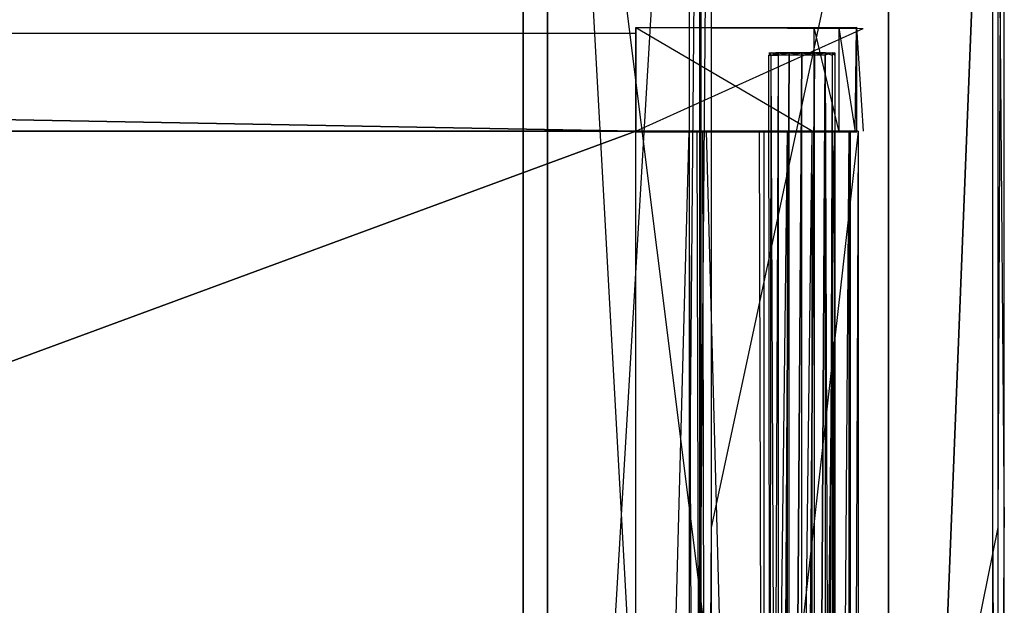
# Model space of a CAD drawing. Extents: x -1 to 0, y -0.5 to 0.
# Tile 18 of 19: x -0.16 to 0, y -0.23 to -0.14. Entities that reach past the tile are written whole.
import ezdxf

# ---------------------------------------------------------------- set-up
doc = ezdxf.new("R2010")
doc.units = 0
for name, color, linetype in [('L10_KORPUS_LEGATO_BO_X_9620__Y_', 7, 'CONTINUOUS'), ('L12_KORPUS_LEGATO_3_N_B10700___', 7, 'CONTINUOUS'), ('L14_KORPUS_LEGATO_1_N_B10700___', 7, 'CONTINUOUS'), ('L16_KORPUS_LEGATO_SE_X_190__Y_4', 7, 'CONTINUOUS'), ('L17_PLATTE_LEGATO_N_B10700__0__', 7, 'CONTINUOUS'), ('L2_DRAWERBOX_LEGATO_REL_6_X_365', 7, 'CONTINUOUS'), ('L4_DRAWERBOX_LEGATO_REL_4_X_139', 7, 'CONTINUOUS'), ('L5_DRAWERBOX_LEGATO_REL_3_X_879', 7, 'CONTINUOUS'), ('L6_DRAWERBOX_LEGATO_REL_2_X_879', 7, 'CONTINUOUS'), ('L7_DRAWERBOX_LEGATO_REL_1_X_373', 7, 'CONTINUOUS')]:
    doc.layers.add(name, color=color, linetype=linetype)

msp = doc.modelspace()

# ---------------------------------------------------------------- linework, layer by layer
at = {"layer": 'L10_KORPUS_LEGATO_BO_X_9620__Y_', "color": 8}
for points, invisible_edges in [([(-0.019, -0.4785, 0.02), (-0.981, -0.069, 0.02), (-0.981, -0.4785, 0.02), (-0.019, -0.4785, 0.02)], 13), ([(-0.981, -0.069, 0.02), (-0.019, -0.4785, 0.02), (-0.019, -0.069, 0.02), (-0.981, -0.069, 0.02)], 14), ([(-0.019, -0.069, 0.001), (-0.981, -0.4785, 0.001), (-0.981, -0.069, 0.001), (-0.019, -0.069, 0.001)], 13), ([(-0.981, -0.4785, 0.001), (-0.019, -0.069, 0.001), (-0.019, -0.4785, 0.001), (-0.981, -0.4785, 0.001)], 14), ([(-0.019, -0.069, 0.001), (-0.019, -0.4785, 0.02), (-0.019, -0.4785, 0.001), (-0.019, -0.069, 0.001)], 13), ([(-0.019, -0.4785, 0.02), (-0.019, -0.069, 0.001), (-0.019, -0.069, 0.02), (-0.019, -0.4785, 0.02)], 14)]:
    msp.add_3dface(points, dxfattribs=dict(at, invisible_edges=invisible_edges))
at = {"layer": 'L12_KORPUS_LEGATO_3_N_B10700___', "color": 8}
for points, invisible_edges in [([(-0.019, 0, 0.313), (-0.079, -0.4185, 0.313), (-0.079, 0, 0.313), (-0.019, 0, 0.313)], 13), ([(-0.019, -0.4785, 0.313), (-0.079, -0.4185, 0.313), (-0.019, 0, 0.313), (-0.019, -0.4785, 0.313)], 15), ([(-0.019, -0.4785, 0.332), (-0.079, 0, 0.332), (-0.079, -0.4185, 0.332), (-0.019, -0.4785, 0.332)], 13), ([(-0.079, 0, 0.332), (-0.019, -0.4785, 0.332), (-0.019, 0, 0.332), (-0.079, 0, 0.332)], 14), ([(-0.079, -0.4185, 0.332), (-0.079, 0, 0.313), (-0.079, -0.4185, 0.313), (-0.079, -0.4185, 0.332)], 13), ([(-0.079, 0, 0.313), (-0.079, -0.4185, 0.332), (-0.079, 0, 0.332), (-0.079, 0, 0.313)], 14), ([(-0.019, 0, 0.313), (-0.019, -0.4785, 0.332), (-0.019, -0.4785, 0.313), (-0.019, 0, 0.313)], 13), ([(-0.019, -0.4785, 0.332), (-0.019, 0, 0.313), (-0.019, 0, 0.332), (-0.019, -0.4785, 0.332)], 14)]:
    msp.add_3dface(points, dxfattribs=dict(at, invisible_edges=invisible_edges))
at = {"layer": 'L14_KORPUS_LEGATO_1_N_B10700___', "color": 8}
for points, invisible_edges in [([(-0.05, -0.001, 0.332), (-0.075, -0.425, 0.332), (-0.075, -0.001, 0.332), (-0.05, -0.001, 0.332)], 13), ([(-0.075, -0.425, 0.332), (-0.05, -0.001, 0.332), (-0.05, -0.45, 0.332), (-0.075, -0.425, 0.332)], 14), ([(-0.05, -0.45, 0.342), (-0.075, -0.001, 0.342), (-0.075, -0.425, 0.342), (-0.05, -0.45, 0.342)], 13), ([(-0.075, -0.001, 0.342), (-0.05, -0.45, 0.342), (-0.05, -0.001, 0.342), (-0.075, -0.001, 0.342)], 14), ([(-0.075, -0.425, 0.342), (-0.075, -0.001, 0.332), (-0.075, -0.425, 0.332), (-0.075, -0.425, 0.342)], 13), ([(-0.075, -0.001, 0.332), (-0.075, -0.425, 0.342), (-0.075, -0.001, 0.342), (-0.075, -0.001, 0.332)], 14), ([(-0.05, -0.001, 0.332), (-0.05, -0.45, 0.342), (-0.05, -0.45, 0.332), (-0.05, -0.001, 0.332)], 13), ([(-0.05, -0.45, 0.342), (-0.05, -0.001, 0.332), (-0.05, -0.001, 0.342), (-0.05, -0.45, 0.342)], 14)]:
    msp.add_3dface(points, dxfattribs=dict(at, invisible_edges=invisible_edges))
at = {"layer": 'L16_KORPUS_LEGATO_SE_X_190__Y_4', "color": 8}
for points, invisible_edges in [([(-0.019, -0.479, 0.34), (0, 0, 0.34), (-0.019, 0, 0.34), (-0.019, -0.479, 0.34)], 13), ([(0, 0, 0.34), (-0.019, -0.479, 0.34), (0, -0.479, 0.34), (0, 0, 0.34)], 14), ([(0, 0), (-0.019, -0.479), (-0.019, 0), (0, 0)], 13), ([(-0.019, -0.479), (0, 0), (0, -0.479), (-0.019, -0.479)], 14), ([(-0.019, -0.479, 0.34), (-0.019, 0), (-0.019, -0.479), (-0.019, -0.479, 0.34)], 13), ([(-0.019, 0), (-0.019, -0.479, 0.34), (-0.019, 0, 0.34), (-0.019, 0)], 14), ([(0, 0), (0, -0.479, 0.34), (0, -0.479), (0, 0)], 13), ([(0, -0.479, 0.34), (0, 0), (0, 0, 0.34), (0, -0.479, 0.34)], 14)]:
    msp.add_3dface(points, dxfattribs=dict(at, invisible_edges=invisible_edges))
at = {"layer": 'L17_PLATTE_LEGATO_N_B10700__0__', "color": 8}
for points, invisible_edges in [([(-0.998322, -0.220523, 0.38), (-0.00192, -0.001197, 0.38), (-0.998322, -0.001197, 0.38), (-0.998322, -0.220523, 0.38)], 13), ([(-0.00192, -0.001197, 0.38), (-0.998322, -0.220523, 0.38), (-0.335557, -0.135245, 0.38), (-0.00192, -0.001197, 0.38)], 10), ([(-0.051665, -0.001197, 0.342), (-0.948577, -0.220523, 0.342), (-0.948577, -0.001197, 0.342), (-0.051665, -0.001197, 0.342)], 13), ([(-0.948577, -0.220523, 0.342), (-0.051665, -0.001197, 0.342), (-0.335247, -0.135991, 0.342), (-0.948577, -0.220523, 0.342)], 10), ([(-0.265219, -0.135991, 0.342), (-0.051665, -0.001197, 0.342), (-0.249401, -0.144447, 0.342), (-0.265219, -0.135991, 0.342)], 15), ([(-0.00192, -0.001197, 0.38), (-0.26491, -0.135245, 0.38), (-0.248952, -0.143774, 0.38), (-0.00192, -0.001197, 0.38)], 15), ([(-0.249401, -0.144447, 0.342), (-0.051665, -0.001197, 0.342), (-0.235536, -0.155825, 0.342), (-0.249401, -0.144447, 0.342)], 15), ([(-0.00192, -0.001197, 0.38), (-0.248952, -0.143774, 0.38), (-0.234964, -0.155254, 0.38), (-0.00192, -0.001197, 0.38)], 15), ([(-0.235536, -0.155825, 0.342), (-0.051665, -0.001197, 0.342), (-0.224157, -0.16969, 0.342), (-0.235536, -0.155825, 0.342)], 15), ([(-0.00192, -0.001197, 0.38), (-0.234964, -0.155254, 0.38), (-0.223485, -0.169241, 0.38), (-0.00192, -0.001197, 0.38)], 15), ([(-0.224157, -0.16969, 0.342), (-0.051665, -0.001197, 0.342), (-0.215702, -0.185509, 0.342), (-0.224157, -0.16969, 0.342)], 15), ([(-0.00192, -0.001197, 0.38), (-0.223485, -0.169241, 0.38), (-0.214955, -0.185199, 0.38), (-0.00192, -0.001197, 0.38)], 15), ([(-0.215702, -0.185509, 0.342), (-0.051665, -0.001197, 0.342), (-0.210495, -0.202673, 0.342), (-0.215702, -0.185509, 0.342)], 15), ([(-0.00192, -0.001197, 0.38), (-0.214955, -0.185199, 0.38), (-0.209703, -0.202515, 0.38), (-0.00192, -0.001197, 0.38)], 15), ([(-0.210495, -0.202673, 0.342), (-0.051665, -0.001197, 0.342), (-0.208737, -0.220523, 0.342), (-0.210495, -0.202673, 0.342)], 15), ([(-0.00192, -0.001197, 0.38), (-0.209703, -0.202515, 0.38), (-0.207929, -0.220523, 0.38), (-0.00192, -0.001197, 0.38)], 15), ([(-0.208737, -0.220523, 0.342), (-0.051665, -0.001197, 0.342), (-0.051665, -0.220523, 0.342), (-0.208737, -0.220523, 0.342)], 15), ([(-0.00192, -0.001197, 0.38), (-0.207929, -0.220523, 0.38), (-0.00192, -0.220523, 0.38), (-0.00192, -0.001197, 0.38)], 15), ([(-0.049744, -0.001197, 0.342), (-0.051665, -0.220523, 0.342), (-0.051665, -0.001197, 0.342), (-0.049744, -0.001197, 0.342)], 13), ([(-0.051665, -0.220523, 0.342), (-0.049744, -0.001197, 0.342), (-0.049744, -0.220523, 0.342), (-0.051665, -0.220523, 0.342)], 14), ([(-0.048041, -0.001197, 0.343069), (-0.049744, -0.220523, 0.342), (-0.049744, -0.001197, 0.342), (-0.048041, -0.001197, 0.343069)], 13), ([(-0.049744, -0.220523, 0.342), (-0.048041, -0.001197, 0.343069), (-0.048041, -0.220523, 0.343069), (-0.049744, -0.220523, 0.342)], 14), ([(-0.001013, -0.001197, 0.372564), (-0.048041, -0.220523, 0.343069), (-0.048041, -0.001197, 0.343069), (-0.001013, -0.001197, 0.372564)], 13), ([(-0.048041, -0.220523, 0.343069), (-0.001013, -0.001197, 0.372564), (-0.001013, -0.220523, 0.372564), (-0.048041, -0.220523, 0.343069)], 14), ([(0, -0.220523, 0.38), (-0.00192, -0.001197, 0.38), (-0.00192, -0.220523, 0.38), (0, -0.220523, 0.38)], 13), ([(-0.00192, -0.001197, 0.38), (0, -0.220523, 0.38), (0, -0.001197, 0.38), (-0.00192, -0.001197, 0.38)], 14), ([(0, -0.001197, 0.3732), (-0.001013, -0.220523, 0.372564), (-0.001013, -0.001197, 0.372564), (0, -0.001197, 0.3732)], 13), ([(-0.001013, -0.220523, 0.372564), (0, -0.001197, 0.3732), (0, -0.220523, 0.3732), (-0.001013, -0.220523, 0.372564)], 14), ([(0, -0.001197, 0.378361), (0, -0.220523, 0.38), (0, -0.220523, 0.378361), (0, -0.001197, 0.378361)], 13), ([(0, -0.220523, 0.38), (0, -0.001197, 0.378361), (0, -0.001197, 0.38), (0, -0.220523, 0.38)], 14), ([(0, -0.001197, 0.374378), (0, -0.220523, 0.378361), (0, -0.220523, 0.374378), (0, -0.001197, 0.374378)], 13), ([(0, -0.220523, 0.378361), (0, -0.001197, 0.374378), (0, -0.001197, 0.378361), (0, -0.220523, 0.378361)], 14), ([(0, -0.001197, 0.3732), (0, -0.220523, 0.374378), (0, -0.220523, 0.3732), (0, -0.001197, 0.3732)], 13), ([(0, -0.220523, 0.374378), (0, -0.001197, 0.3732), (0, -0.001197, 0.374378), (0, -0.220523, 0.374378)], 14), ([(-0.00192, -0.498375, 0.38), (-0.998322, -0.220523, 0.38), (-0.998322, -0.498375, 0.38), (-0.00192, -0.498375, 0.38)], 13), ([(-0.998322, -0.220523, 0.38), (-0.00192, -0.498375, 0.38), (-0.351515, -0.297271, 0.38), (-0.998322, -0.220523, 0.38)], 10), ([(-0.051665, -0.448631, 0.342), (-0.210495, -0.238373, 0.342), (-0.208737, -0.220523, 0.342), (-0.051665, -0.448631, 0.342)], 15), ([(-0.209703, -0.238531, 0.38), (-0.00192, -0.498375, 0.38), (-0.207929, -0.220523, 0.38), (-0.209703, -0.238531, 0.38)], 15), ([(-0.051665, -0.448631, 0.342), (-0.208737, -0.220523, 0.342), (-0.051665, -0.220523, 0.342), (-0.051665, -0.448631, 0.342)], 15), ([(-0.207929, -0.220523, 0.38), (-0.00192, -0.498375, 0.38), (-0.00192, -0.220523, 0.38), (-0.207929, -0.220523, 0.38)], 15), ([(-0.049744, -0.220523, 0.342), (-0.051665, -0.448631, 0.342), (-0.051665, -0.220523, 0.342), (-0.049744, -0.220523, 0.342)], 13), ([(-0.051665, -0.448631, 0.342), (-0.049744, -0.220523, 0.342), (-0.049744, -0.448631, 0.342), (-0.051665, -0.448631, 0.342)], 14), ([(-0.048041, -0.220523, 0.343069), (-0.049744, -0.448631, 0.342), (-0.049744, -0.220523, 0.342), (-0.048041, -0.220523, 0.343069)], 13), ([(-0.049744, -0.448631, 0.342), (-0.048041, -0.220523, 0.343069), (-0.048041, -0.450334, 0.343069), (-0.049744, -0.448631, 0.342)], 14), ([(-0.001013, -0.220523, 0.372564), (-0.048041, -0.450334, 0.343069), (-0.048041, -0.220523, 0.343069), (-0.001013, -0.220523, 0.372564)], 13), ([(-0.048041, -0.450334, 0.343069), (-0.001013, -0.220523, 0.372564), (-0.001013, -0.497362, 0.372564), (-0.048041, -0.450334, 0.343069)], 14), ([(0, -0.498375, 0.38), (-0.00192, -0.220523, 0.38), (-0.00192, -0.498375, 0.38), (0, -0.498375, 0.38)], 13), ([(-0.00192, -0.220523, 0.38), (0, -0.498375, 0.38), (0, -0.220523, 0.38), (-0.00192, -0.220523, 0.38)], 14), ([(0, -0.220523, 0.3732), (-0.001013, -0.497362, 0.372564), (-0.001013, -0.220523, 0.372564), (0, -0.220523, 0.3732)], 13), ([(-0.001013, -0.497362, 0.372564), (0, -0.220523, 0.3732), (0, -0.498375, 0.3732), (-0.001013, -0.497362, 0.372564)], 14), ([(0, -0.220523, 0.374378), (0, -0.498375, 0.378361), (0, -0.498375, 0.374378), (0, -0.220523, 0.374378)], 13), ([(0, -0.498375, 0.378361), (0, -0.220523, 0.374378), (0, -0.220523, 0.378361), (0, -0.498375, 0.378361)], 14), ([(0, -0.220523, 0.378361), (0, -0.498375, 0.38), (0, -0.498375, 0.378361), (0, -0.220523, 0.378361)], 13), ([(0, -0.498375, 0.38), (0, -0.220523, 0.378361), (0, -0.220523, 0.38), (0, -0.498375, 0.38)], 14), ([(0, -0.220523, 0.3732), (0, -0.498375, 0.374378), (0, -0.498375, 0.3732), (0, -0.220523, 0.3732)], 13), ([(0, -0.498375, 0.374378), (0, -0.220523, 0.3732), (0, -0.220523, 0.374378), (0, -0.498375, 0.374378)], 14)]:
    msp.add_3dface(points, dxfattribs=dict(at, invisible_edges=invisible_edges))
at = {"layer": 'L2_DRAWERBOX_LEGATO_REL_6_X_365', "color": 8}
for points, invisible_edges in [([(-0.060485, -0.1555, 0.032), (-0.060485, -0.4795, 0.048743), (-0.060485, -0.4795, 0.032), (-0.060485, -0.1555, 0.032)], 13), ([(-0.060485, -0.4795, 0.048743), (-0.060485, -0.1555, 0.032), (-0.060485, -0.1555, 0.048743), (-0.060485, -0.4795, 0.048743)], 14), ([(-0.060485, -0.4795, 0.032), (-0.024, -0.1555, 0.032), (-0.060485, -0.1555, 0.032), (-0.060485, -0.4795, 0.032)], 13), ([(-0.024, -0.1555, 0.032), (-0.060485, -0.4795, 0.032), (-0.024, -0.4795, 0.032), (-0.024, -0.1555, 0.032)], 14), ([(-0.051741, -0.1555, 0.055052), (-0.060485, -0.4795, 0.048743), (-0.060485, -0.1555, 0.048743), (-0.051741, -0.1555, 0.055052)], 13), ([(-0.060485, -0.4795, 0.048743), (-0.051741, -0.1555, 0.055052), (-0.051741, -0.4795, 0.055052), (-0.060485, -0.4795, 0.048743)], 14), ([(-0.051741, -0.1555, 0.055052), (-0.050433, -0.4795, 0.056719), (-0.051741, -0.4795, 0.055052), (-0.051741, -0.1555, 0.055052)], 13), ([(-0.050433, -0.4795, 0.056719), (-0.051741, -0.1555, 0.055052), (-0.050433, -0.1555, 0.056719), (-0.050433, -0.4795, 0.056719)], 14), ([(-0.050433, -0.1555, 0.056719), (-0.04947, -0.4795, 0.058607), (-0.050433, -0.4795, 0.056719), (-0.050433, -0.1555, 0.056719)], 13), ([(-0.04947, -0.4795, 0.058607), (-0.050433, -0.1555, 0.056719), (-0.04947, -0.1555, 0.058607), (-0.04947, -0.4795, 0.058607)], 14), ([(-0.04947, -0.1555, 0.058607), (-0.048889, -0.4795, 0.060646), (-0.04947, -0.4795, 0.058607), (-0.04947, -0.1555, 0.058607)], 13), ([(-0.048889, -0.4795, 0.060646), (-0.04947, -0.1555, 0.058607), (-0.048889, -0.1555, 0.060646), (-0.048889, -0.4795, 0.060646)], 14), ([(-0.048889, -0.1555, 0.060646), (-0.04018, -0.4795, 0.113598), (-0.048889, -0.4795, 0.060646), (-0.048889, -0.1555, 0.060646)], 13), ([(-0.04018, -0.4795, 0.113598), (-0.048889, -0.1555, 0.060646), (-0.04018, -0.1555, 0.113598), (-0.04018, -0.4795, 0.113598)], 14), ([(-0.04018, -0.1555, 0.113598), (-0.039428, -0.4795, 0.114666), (-0.04018, -0.4795, 0.113598), (-0.04018, -0.1555, 0.113598)], 13), ([(-0.039428, -0.4795, 0.114666), (-0.04018, -0.1555, 0.113598), (-0.039428, -0.1555, 0.114666), (-0.039428, -0.4795, 0.114666)], 14), ([(-0.035589, -0.1555, 0.115998), (-0.039428, -0.4795, 0.114666), (-0.039428, -0.1555, 0.114666), (-0.035589, -0.1555, 0.115998)], 13), ([(-0.039428, -0.4795, 0.114666), (-0.035589, -0.1555, 0.115998), (-0.035589, -0.4795, 0.115998), (-0.039428, -0.4795, 0.114666)], 14), ([(-0.031526, -0.1555, 0.115948), (-0.035589, -0.4795, 0.115998), (-0.035589, -0.1555, 0.115998), (-0.031526, -0.1555, 0.115948)], 13), ([(-0.035589, -0.4795, 0.115998), (-0.031526, -0.1555, 0.115948), (-0.031526, -0.4795, 0.115948), (-0.035589, -0.4795, 0.115998)], 14), ([(-0.02788, -0.1555, 0.114232), (-0.031526, -0.4795, 0.115948), (-0.031526, -0.1555, 0.115948), (-0.02788, -0.1555, 0.114232)], 13), ([(-0.031526, -0.4795, 0.115948), (-0.02788, -0.1555, 0.114232), (-0.02788, -0.4795, 0.114232), (-0.031526, -0.4795, 0.115948)], 14), ([(-0.02788, -0.4795, 0.114232), (-0.025533, -0.1555, 0.110955), (-0.025533, -0.4795, 0.110955), (-0.02788, -0.4795, 0.114232)], 13), ([(-0.025533, -0.1555, 0.110955), (-0.02788, -0.4795, 0.114232), (-0.02788, -0.1555, 0.114232), (-0.025533, -0.1555, 0.110955)], 14), ([(-0.025533, -0.4795, 0.110955), (-0.025286, -0.1555, 0.10758), (-0.025286, -0.4795, 0.10758), (-0.025533, -0.4795, 0.110955)], 13), ([(-0.025286, -0.1555, 0.10758), (-0.025533, -0.4795, 0.110955), (-0.025533, -0.1555, 0.110955), (-0.025286, -0.1555, 0.10758)], 14), ([(-0.025286, -0.4795, 0.10758), (-0.024, -0.1555, 0.032), (-0.024, -0.4795, 0.032), (-0.025286, -0.4795, 0.10758)], 13), ([(-0.024, -0.1555, 0.032), (-0.025286, -0.4795, 0.10758), (-0.025286, -0.1555, 0.10758), (-0.024, -0.1555, 0.032)], 14)]:
    msp.add_3dface(points, dxfattribs=dict(at, invisible_edges=invisible_edges))
at = {"layer": 'L4_DRAWERBOX_LEGATO_REL_4_X_139', "color": 8}
for points, invisible_edges in [([(-0.038257, -0.142651, 0.164526), (-0.03867, -0.143025, 0.1666), (-0.038257, -0.143025, 0.164526), (-0.038257, -0.142651, 0.164526)], 13), ([(-0.03867, -0.143025, 0.1666), (-0.038257, -0.142651, 0.164526), (-0.03867, -0.142651, 0.1666), (-0.03867, -0.143025, 0.1666)], 14), ([(-0.03867, -0.142651, 0.1666), (-0.038257, -0.143025, 0.168674), (-0.03867, -0.143025, 0.1666), (-0.03867, -0.142651, 0.1666)], 13), ([(-0.038257, -0.143025, 0.168674), (-0.03867, -0.142651, 0.1666), (-0.038257, -0.142651, 0.168674), (-0.038257, -0.143025, 0.168674)], 14), ([(-0.037165, -0.142651, 0.168221), (-0.03867, -0.142651, 0.1666), (-0.037487, -0.142651, 0.1666), (-0.037165, -0.142651, 0.168221)], 13), ([(-0.03867, -0.142651, 0.1666), (-0.037165, -0.142651, 0.168221), (-0.038257, -0.142651, 0.168674), (-0.03867, -0.142651, 0.1666)], 14), ([(-0.037165, -0.142651, 0.164979), (-0.03867, -0.142651, 0.1666), (-0.038257, -0.142651, 0.164526), (-0.037165, -0.142651, 0.164979)], 13), ([(-0.03867, -0.142651, 0.1666), (-0.037165, -0.142651, 0.164979), (-0.037487, -0.142651, 0.1666), (-0.03867, -0.142651, 0.1666)], 14), ([(-0.038257, -0.143025, 0.164526), (-0.03867, -0.452987, 0.1666), (-0.038257, -0.452987, 0.164526), (-0.038257, -0.143025, 0.164526)], 13), ([(-0.03867, -0.452987, 0.1666), (-0.038257, -0.143025, 0.164526), (-0.03867, -0.143025, 0.1666), (-0.03867, -0.452987, 0.1666)], 14), ([(-0.03867, -0.143025, 0.1666), (-0.038257, -0.452987, 0.168674), (-0.03867, -0.452987, 0.1666), (-0.03867, -0.143025, 0.1666)], 13), ([(-0.038257, -0.452987, 0.168674), (-0.03867, -0.143025, 0.1666), (-0.038257, -0.143025, 0.168674), (-0.038257, -0.452987, 0.168674)], 14), ([(-0.037082, -0.142651, 0.162768), (-0.038257, -0.143025, 0.164526), (-0.037082, -0.143025, 0.162768), (-0.037082, -0.142651, 0.162768)], 13), ([(-0.038257, -0.143025, 0.164526), (-0.037082, -0.142651, 0.162768), (-0.038257, -0.142651, 0.164526), (-0.038257, -0.143025, 0.164526)], 14), ([(-0.038257, -0.142651, 0.168674), (-0.037082, -0.143025, 0.170432), (-0.038257, -0.143025, 0.168674), (-0.038257, -0.142651, 0.168674)], 13), ([(-0.037082, -0.143025, 0.170432), (-0.038257, -0.142651, 0.168674), (-0.037082, -0.142651, 0.170432), (-0.037082, -0.143025, 0.170432)], 14), ([(-0.036246, -0.142651, 0.169596), (-0.038257, -0.142651, 0.168674), (-0.037165, -0.142651, 0.168221), (-0.036246, -0.142651, 0.169596)], 13), ([(-0.038257, -0.142651, 0.168674), (-0.036246, -0.142651, 0.169596), (-0.037082, -0.142651, 0.170432), (-0.038257, -0.142651, 0.168674)], 14), ([(-0.036246, -0.142651, 0.163604), (-0.038257, -0.142651, 0.164526), (-0.037082, -0.142651, 0.162768), (-0.036246, -0.142651, 0.163604)], 13), ([(-0.038257, -0.142651, 0.164526), (-0.036246, -0.142651, 0.163604), (-0.037165, -0.142651, 0.164979), (-0.038257, -0.142651, 0.164526)], 14), ([(-0.037082, -0.143025, 0.162768), (-0.038257, -0.452987, 0.164526), (-0.037082, -0.452987, 0.162768), (-0.037082, -0.143025, 0.162768)], 13), ([(-0.038257, -0.452987, 0.164526), (-0.037082, -0.143025, 0.162768), (-0.038257, -0.143025, 0.164526), (-0.038257, -0.452987, 0.164526)], 14), ([(-0.038257, -0.143025, 0.168674), (-0.037082, -0.452987, 0.170432), (-0.038257, -0.452987, 0.168674), (-0.038257, -0.143025, 0.168674)], 13), ([(-0.037082, -0.452987, 0.170432), (-0.038257, -0.143025, 0.168674), (-0.037082, -0.143025, 0.170432), (-0.037082, -0.452987, 0.170432)], 14), ([(-0.037165, -0.142651, 0.164979), (-0.029336, -0.142651, 0.164979), (-0.037487, -0.142651, 0.1666), (-0.037165, -0.142651, 0.164979)], 10), ([(-0.037487, -0.142651, 0.1666), (-0.029336, -0.142651, 0.164979), (-0.029013, -0.142651, 0.1666), (-0.037487, -0.142651, 0.1666)], 13), ([(-0.037487, -0.142651, 0.1666), (-0.029013, -0.142651, 0.1666), (-0.029336, -0.142651, 0.168221), (-0.037487, -0.142651, 0.1666)], 10), ([(-0.037487, -0.142651, 0.1666), (-0.029336, -0.142651, 0.168221), (-0.037165, -0.142651, 0.168221), (-0.037487, -0.142651, 0.1666)], 13), ([(-0.036246, -0.142651, 0.163604), (-0.029336, -0.142651, 0.164979), (-0.037165, -0.142651, 0.164979), (-0.036246, -0.142651, 0.163604)], 13), ([(-0.037165, -0.142651, 0.168221), (-0.029336, -0.142651, 0.168221), (-0.030254, -0.142651, 0.169596), (-0.037165, -0.142651, 0.168221)], 14), ([(-0.037165, -0.142651, 0.168221), (-0.030254, -0.142651, 0.169596), (-0.036246, -0.142651, 0.169596), (-0.037165, -0.142651, 0.168221)], 15), ([(-0.035324, -0.143025, 0.161593), (-0.037082, -0.142651, 0.162768), (-0.037082, -0.143025, 0.162768), (-0.035324, -0.143025, 0.161593)], 13), ([(-0.037082, -0.142651, 0.162768), (-0.035324, -0.143025, 0.161593), (-0.035324, -0.142651, 0.161593), (-0.037082, -0.142651, 0.162768)], 14), ([(-0.034872, -0.142651, 0.170514), (-0.037082, -0.142651, 0.170432), (-0.036246, -0.142651, 0.169596), (-0.034872, -0.142651, 0.170514)], 13), ([(-0.037082, -0.142651, 0.170432), (-0.034872, -0.142651, 0.170514), (-0.035324, -0.142651, 0.171607), (-0.037082, -0.142651, 0.170432)], 14), ([(-0.034872, -0.142651, 0.162686), (-0.037082, -0.142651, 0.162768), (-0.035324, -0.142651, 0.161593), (-0.034872, -0.142651, 0.162686)], 13), ([(-0.037082, -0.142651, 0.162768), (-0.034872, -0.142651, 0.162686), (-0.036246, -0.142651, 0.163604), (-0.037082, -0.142651, 0.162768)], 14), ([(-0.035324, -0.142651, 0.171607), (-0.037082, -0.143025, 0.170432), (-0.037082, -0.142651, 0.170432), (-0.035324, -0.142651, 0.171607)], 13), ([(-0.037082, -0.143025, 0.170432), (-0.035324, -0.142651, 0.171607), (-0.035324, -0.143025, 0.171607), (-0.037082, -0.143025, 0.170432)], 14), ([(-0.037082, -0.452987, 0.162768), (-0.035324, -0.143025, 0.161593), (-0.037082, -0.143025, 0.162768), (-0.037082, -0.452987, 0.162768)], 13), ([(-0.035324, -0.143025, 0.161593), (-0.037082, -0.452987, 0.162768), (-0.035324, -0.452987, 0.161593), (-0.035324, -0.143025, 0.161593)], 14), ([(-0.035324, -0.143025, 0.171607), (-0.037082, -0.452987, 0.170432), (-0.037082, -0.143025, 0.170432), (-0.035324, -0.143025, 0.171607)], 13), ([(-0.037082, -0.452987, 0.170432), (-0.035324, -0.143025, 0.171607), (-0.035324, -0.452987, 0.171607), (-0.037082, -0.452987, 0.170432)], 14), ([(-0.034872, -0.142651, 0.162686), (-0.030254, -0.142651, 0.163604), (-0.036246, -0.142651, 0.163604), (-0.034872, -0.142651, 0.162686)], 13), ([(-0.036246, -0.142651, 0.163604), (-0.030254, -0.142651, 0.163604), (-0.029336, -0.142651, 0.164979), (-0.036246, -0.142651, 0.163604)], 10), ([(-0.036246, -0.142651, 0.169596), (-0.030254, -0.142651, 0.169596), (-0.031629, -0.142651, 0.170514), (-0.036246, -0.142651, 0.169596)], 9), ([(-0.036246, -0.142651, 0.169596), (-0.031629, -0.142651, 0.170514), (-0.034872, -0.142651, 0.170514), (-0.036246, -0.142651, 0.169596)], 10), ([(-0.03325, -0.143025, 0.161181), (-0.035324, -0.142651, 0.161593), (-0.035324, -0.143025, 0.161593), (-0.03325, -0.143025, 0.161181)], 13), ([(-0.035324, -0.142651, 0.161593), (-0.03325, -0.143025, 0.161181), (-0.03325, -0.142651, 0.161181), (-0.035324, -0.142651, 0.161593)], 14), ([(-0.03325, -0.142651, 0.172019), (-0.035324, -0.143025, 0.171607), (-0.035324, -0.142651, 0.171607), (-0.03325, -0.142651, 0.172019)], 13), ([(-0.035324, -0.143025, 0.171607), (-0.03325, -0.142651, 0.172019), (-0.03325, -0.143025, 0.172019), (-0.035324, -0.143025, 0.171607)], 14), ([(-0.03325, -0.142651, 0.170837), (-0.035324, -0.142651, 0.171607), (-0.034872, -0.142651, 0.170514), (-0.03325, -0.142651, 0.170837)], 13), ([(-0.035324, -0.142651, 0.171607), (-0.03325, -0.142651, 0.170837), (-0.03325, -0.142651, 0.172019), (-0.035324, -0.142651, 0.171607)], 14), ([(-0.03325, -0.142651, 0.162363), (-0.035324, -0.142651, 0.161593), (-0.03325, -0.142651, 0.161181), (-0.03325, -0.142651, 0.162363)], 13), ([(-0.035324, -0.142651, 0.161593), (-0.03325, -0.142651, 0.162363), (-0.034872, -0.142651, 0.162686), (-0.035324, -0.142651, 0.161593)], 14), ([(-0.035324, -0.452987, 0.161593), (-0.03325, -0.143025, 0.161181), (-0.035324, -0.143025, 0.161593), (-0.035324, -0.452987, 0.161593)], 13), ([(-0.03325, -0.143025, 0.161181), (-0.035324, -0.452987, 0.161593), (-0.03325, -0.452987, 0.161181), (-0.03325, -0.143025, 0.161181)], 14), ([(-0.03325, -0.143025, 0.172019), (-0.035324, -0.452987, 0.171607), (-0.035324, -0.143025, 0.171607), (-0.03325, -0.143025, 0.172019)], 13), ([(-0.035324, -0.452987, 0.171607), (-0.03325, -0.143025, 0.172019), (-0.03325, -0.452987, 0.172019), (-0.035324, -0.452987, 0.171607)], 14), ([(-0.031629, -0.142651, 0.162686), (-0.034872, -0.142651, 0.162686), (-0.03325, -0.142651, 0.162363), (-0.031629, -0.142651, 0.162686)], 13), ([(-0.034872, -0.142651, 0.162686), (-0.031629, -0.142651, 0.162686), (-0.030254, -0.142651, 0.163604), (-0.034872, -0.142651, 0.162686)], 10), ([(-0.034872, -0.142651, 0.170514), (-0.031629, -0.142651, 0.170514), (-0.03325, -0.142651, 0.170837), (-0.034872, -0.142651, 0.170514)], 15), ([(-0.031176, -0.142651, 0.171607), (-0.03325, -0.143025, 0.172019), (-0.03325, -0.142651, 0.172019), (-0.031176, -0.142651, 0.171607)], 13), ([(-0.03325, -0.143025, 0.172019), (-0.031176, -0.142651, 0.171607), (-0.031176, -0.143025, 0.171607), (-0.03325, -0.143025, 0.172019)], 14), ([(-0.031176, -0.143025, 0.161593), (-0.03325, -0.142651, 0.161181), (-0.03325, -0.143025, 0.161181), (-0.031176, -0.143025, 0.161593)], 13), ([(-0.03325, -0.142651, 0.161181), (-0.031176, -0.143025, 0.161593), (-0.031176, -0.142651, 0.161593), (-0.03325, -0.142651, 0.161181)], 14), ([(-0.031176, -0.142651, 0.161593), (-0.03325, -0.142651, 0.162363), (-0.03325, -0.142651, 0.161181), (-0.031176, -0.142651, 0.161593)], 13), ([(-0.03325, -0.142651, 0.162363), (-0.031176, -0.142651, 0.161593), (-0.031629, -0.142651, 0.162686), (-0.03325, -0.142651, 0.162363)], 14), ([(-0.031176, -0.142651, 0.171607), (-0.03325, -0.142651, 0.170837), (-0.031629, -0.142651, 0.170514), (-0.031176, -0.142651, 0.171607)], 13), ([(-0.03325, -0.142651, 0.170837), (-0.031176, -0.142651, 0.171607), (-0.03325, -0.142651, 0.172019), (-0.03325, -0.142651, 0.170837)], 14), ([(-0.031176, -0.143025, 0.171607), (-0.03325, -0.452987, 0.172019), (-0.03325, -0.143025, 0.172019), (-0.031176, -0.143025, 0.171607)], 13), ([(-0.03325, -0.452987, 0.172019), (-0.031176, -0.143025, 0.171607), (-0.031176, -0.452987, 0.171607), (-0.03325, -0.452987, 0.172019)], 14), ([(-0.03325, -0.452987, 0.161181), (-0.031176, -0.143025, 0.161593), (-0.03325, -0.143025, 0.161181), (-0.03325, -0.452987, 0.161181)], 13), ([(-0.031176, -0.143025, 0.161593), (-0.03325, -0.452987, 0.161181), (-0.031176, -0.452987, 0.161593), (-0.031176, -0.143025, 0.161593)], 14), ([(-0.029418, -0.142651, 0.162768), (-0.031629, -0.142651, 0.162686), (-0.031176, -0.142651, 0.161593), (-0.029418, -0.142651, 0.162768)], 13), ([(-0.031629, -0.142651, 0.162686), (-0.029418, -0.142651, 0.162768), (-0.030254, -0.142651, 0.163604), (-0.031629, -0.142651, 0.162686)], 14), ([(-0.029418, -0.142651, 0.170432), (-0.031629, -0.142651, 0.170514), (-0.030254, -0.142651, 0.169596), (-0.029418, -0.142651, 0.170432)], 13), ([(-0.031629, -0.142651, 0.170514), (-0.029418, -0.142651, 0.170432), (-0.031176, -0.142651, 0.171607), (-0.031629, -0.142651, 0.170514)], 14), ([(-0.029418, -0.142651, 0.170432), (-0.031176, -0.143025, 0.171607), (-0.031176, -0.142651, 0.171607), (-0.029418, -0.142651, 0.170432)], 13), ([(-0.031176, -0.143025, 0.171607), (-0.029418, -0.142651, 0.170432), (-0.029418, -0.143025, 0.170432), (-0.031176, -0.143025, 0.171607)], 14), ([(-0.029418, -0.143025, 0.162768), (-0.031176, -0.142651, 0.161593), (-0.031176, -0.143025, 0.161593), (-0.029418, -0.143025, 0.162768)], 13), ([(-0.031176, -0.142651, 0.161593), (-0.029418, -0.143025, 0.162768), (-0.029418, -0.142651, 0.162768), (-0.031176, -0.142651, 0.161593)], 14), ([(-0.029418, -0.143025, 0.170432), (-0.031176, -0.452987, 0.171607), (-0.031176, -0.143025, 0.171607), (-0.029418, -0.143025, 0.170432)], 13), ([(-0.031176, -0.452987, 0.171607), (-0.029418, -0.143025, 0.170432), (-0.029418, -0.452987, 0.170432), (-0.031176, -0.452987, 0.171607)], 14), ([(-0.031176, -0.452987, 0.161593), (-0.029418, -0.143025, 0.162768), (-0.031176, -0.143025, 0.161593), (-0.031176, -0.452987, 0.161593)], 13), ([(-0.029418, -0.143025, 0.162768), (-0.031176, -0.452987, 0.161593), (-0.029418, -0.452987, 0.162768), (-0.029418, -0.143025, 0.162768)], 14), ([(-0.028243, -0.142651, 0.164526), (-0.030254, -0.142651, 0.163604), (-0.029418, -0.142651, 0.162768), (-0.028243, -0.142651, 0.164526)], 13), ([(-0.030254, -0.142651, 0.163604), (-0.028243, -0.142651, 0.164526), (-0.029336, -0.142651, 0.164979), (-0.030254, -0.142651, 0.163604)], 14), ([(-0.028243, -0.142651, 0.168674), (-0.030254, -0.142651, 0.169596), (-0.029336, -0.142651, 0.168221), (-0.028243, -0.142651, 0.168674)], 13), ([(-0.030254, -0.142651, 0.169596), (-0.028243, -0.142651, 0.168674), (-0.029418, -0.142651, 0.170432), (-0.030254, -0.142651, 0.169596)], 14), ([(-0.029418, -0.143025, 0.170432), (-0.028243, -0.142651, 0.168674), (-0.028243, -0.143025, 0.168674), (-0.029418, -0.143025, 0.170432)], 13), ([(-0.028243, -0.142651, 0.168674), (-0.029418, -0.143025, 0.170432), (-0.029418, -0.142651, 0.170432), (-0.028243, -0.142651, 0.168674)], 14), ([(-0.028243, -0.143025, 0.164526), (-0.029418, -0.142651, 0.162768), (-0.029418, -0.143025, 0.162768), (-0.028243, -0.143025, 0.164526)], 13), ([(-0.029418, -0.142651, 0.162768), (-0.028243, -0.143025, 0.164526), (-0.028243, -0.142651, 0.164526), (-0.029418, -0.142651, 0.162768)], 14), ([(-0.029418, -0.452987, 0.170432), (-0.028243, -0.143025, 0.168674), (-0.028243, -0.452987, 0.168674), (-0.029418, -0.452987, 0.170432)], 13), ([(-0.028243, -0.143025, 0.168674), (-0.029418, -0.452987, 0.170432), (-0.029418, -0.143025, 0.170432), (-0.028243, -0.143025, 0.168674)], 14), ([(-0.028243, -0.452987, 0.164526), (-0.029418, -0.143025, 0.162768), (-0.029418, -0.452987, 0.162768), (-0.028243, -0.452987, 0.164526)], 13), ([(-0.029418, -0.143025, 0.162768), (-0.028243, -0.452987, 0.164526), (-0.028243, -0.143025, 0.164526), (-0.029418, -0.143025, 0.162768)], 14), ([(-0.027831, -0.142651, 0.1666), (-0.029336, -0.142651, 0.164979), (-0.028243, -0.142651, 0.164526), (-0.027831, -0.142651, 0.1666)], 13), ([(-0.029336, -0.142651, 0.164979), (-0.027831, -0.142651, 0.1666), (-0.029013, -0.142651, 0.1666), (-0.029336, -0.142651, 0.164979)], 14), ([(-0.027831, -0.142651, 0.1666), (-0.029336, -0.142651, 0.168221), (-0.029013, -0.142651, 0.1666), (-0.027831, -0.142651, 0.1666)], 13), ([(-0.029336, -0.142651, 0.168221), (-0.027831, -0.142651, 0.1666), (-0.028243, -0.142651, 0.168674), (-0.029336, -0.142651, 0.168221)], 14), ([(-0.028243, -0.143025, 0.168674), (-0.027831, -0.142651, 0.1666), (-0.027831, -0.143025, 0.1666), (-0.028243, -0.143025, 0.168674)], 13), ([(-0.027831, -0.142651, 0.1666), (-0.028243, -0.143025, 0.168674), (-0.028243, -0.142651, 0.168674), (-0.027831, -0.142651, 0.1666)], 14), ([(-0.027831, -0.143025, 0.1666), (-0.028243, -0.142651, 0.164526), (-0.028243, -0.143025, 0.164526), (-0.027831, -0.143025, 0.1666)], 13), ([(-0.028243, -0.142651, 0.164526), (-0.027831, -0.143025, 0.1666), (-0.027831, -0.142651, 0.1666), (-0.028243, -0.142651, 0.164526)], 14), ([(-0.028243, -0.452987, 0.168674), (-0.027831, -0.143025, 0.1666), (-0.027831, -0.452987, 0.1666), (-0.028243, -0.452987, 0.168674)], 13), ([(-0.027831, -0.143025, 0.1666), (-0.028243, -0.452987, 0.168674), (-0.028243, -0.143025, 0.168674), (-0.027831, -0.143025, 0.1666)], 14), ([(-0.027831, -0.452987, 0.1666), (-0.028243, -0.143025, 0.164526), (-0.028243, -0.452987, 0.164526), (-0.027831, -0.452987, 0.1666)], 13), ([(-0.028243, -0.143025, 0.164526), (-0.027831, -0.452987, 0.1666), (-0.027831, -0.143025, 0.1666), (-0.028243, -0.143025, 0.164526)], 14)]:
    msp.add_3dface(points, dxfattribs=dict(at, invisible_edges=invisible_edges))
at = {"layer": 'L5_DRAWERBOX_LEGATO_REL_3_X_879', "color": 8}
for points, invisible_edges in [([(-0.939515, -0.1555, 0.048), (-0.060485, -0.1555, 0.032), (-0.939515, -0.1555, 0.032), (-0.939515, -0.1555, 0.048)], 13), ([(-0.060485, -0.1555, 0.032), (-0.939515, -0.1555, 0.048), (-0.060485, -0.1555, 0.048), (-0.060485, -0.1555, 0.032)], 14), ([(-0.939515, -0.4795, 0.048), (-0.060485, -0.1555, 0.048), (-0.939515, -0.1555, 0.048), (-0.939515, -0.4795, 0.048)], 13), ([(-0.060485, -0.1555, 0.048), (-0.939515, -0.4795, 0.048), (-0.060485, -0.4795, 0.048), (-0.060485, -0.1555, 0.048)], 14), ([(-0.060485, -0.1555, 0.032), (-0.939515, -0.4795, 0.032), (-0.939515, -0.1555, 0.032), (-0.060485, -0.1555, 0.032)], 13), ([(-0.939515, -0.4795, 0.032), (-0.060485, -0.1555, 0.032), (-0.060485, -0.4795, 0.032), (-0.939515, -0.4795, 0.032)], 14), ([(-0.060485, -0.1555, 0.032), (-0.060485, -0.4795, 0.048), (-0.060485, -0.4795, 0.032), (-0.060485, -0.1555, 0.032)], 13), ([(-0.060485, -0.4795, 0.048), (-0.060485, -0.1555, 0.032), (-0.060485, -0.1555, 0.048), (-0.060485, -0.4795, 0.048)], 14)]:
    msp.add_3dface(points, dxfattribs=dict(at, invisible_edges=invisible_edges))
at = {"layer": 'L6_DRAWERBOX_LEGATO_REL_2_X_879', "color": 8}
for points, invisible_edges in [([(-0.060485, -0.1555, 0.167), (-0.939515, -0.1395, 0.167), (-0.939515, -0.1555, 0.167), (-0.060485, -0.1555, 0.167)], 13), ([(-0.939515, -0.1395, 0.167), (-0.060485, -0.1555, 0.167), (-0.060485, -0.1395, 0.167), (-0.939515, -0.1395, 0.167)], 14), ([(-0.939515, -0.1395, 0.167), (-0.060485, -0.1395, 0.032), (-0.939515, -0.1395, 0.032), (-0.939515, -0.1395, 0.167)], 13), ([(-0.060485, -0.1395, 0.032), (-0.939515, -0.1395, 0.167), (-0.060485, -0.1395, 0.167), (-0.060485, -0.1395, 0.032)], 14), ([(-0.939515, -0.1395, 0.032), (-0.060485, -0.1555, 0.032), (-0.939515, -0.1555, 0.032), (-0.939515, -0.1395, 0.032)], 13), ([(-0.060485, -0.1555, 0.032), (-0.939515, -0.1395, 0.032), (-0.060485, -0.1395, 0.032), (-0.060485, -0.1555, 0.032)], 14), ([(-0.060485, -0.1395, 0.032), (-0.060485, -0.1555, 0.167), (-0.060485, -0.1555, 0.032), (-0.060485, -0.1395, 0.032)], 13), ([(-0.060485, -0.1555, 0.167), (-0.060485, -0.1395, 0.032), (-0.060485, -0.1395, 0.167), (-0.060485, -0.1555, 0.167)], 14), ([(-0.060485, -0.1555, 0.032), (-0.939515, -0.1555, 0.167), (-0.939515, -0.1555, 0.032), (-0.060485, -0.1555, 0.032)], 13), ([(-0.939515, -0.1555, 0.167), (-0.060485, -0.1555, 0.032), (-0.060485, -0.1555, 0.167), (-0.939515, -0.1555, 0.167)], 14)]:
    msp.add_3dface(points, dxfattribs=dict(at, invisible_edges=invisible_edges))
at = {"layer": 'L7_DRAWERBOX_LEGATO_REL_1_X_373', "color": 8}
for points, invisible_edges in [([(-0.060485, -0.138513, 0.1674), (-0.027167, -0.138536, 0.165411), (-0.024237, -0.138468, 0.157951), (-0.060485, -0.138513, 0.1674)], 14), ([(-0.060485, -0.138513, 0.1674), (-0.024237, -0.138468, 0.157951), (-0.023142, -0.138651, 0.032007), (-0.060485, -0.138513, 0.1674)], 14), ([(-0.060485, -0.138513, 0.1674), (-0.031279, -0.138525, 0.167347), (-0.027167, -0.138536, 0.165411), (-0.060485, -0.138513, 0.1674)], 14), ([(-0.060485, -0.138513, 0.1674), (-0.023142, -0.138651, 0.032007), (-0.060485, -0.13865, 0.032), (-0.060485, -0.138513, 0.1674)], 14), ([(-0.060485, -0.138513, 0.1674), (-0.060485, -0.1555, 0.032), (-0.060485, -0.155637, 0.1674), (-0.060485, -0.138513, 0.1674)], 13), ([(-0.060485, -0.1555, 0.032), (-0.060485, -0.138513, 0.1674), (-0.060485, -0.13865, 0.032), (-0.060485, -0.1555, 0.032)], 14), ([(-0.031279, -0.155625, 0.167347), (-0.060485, -0.138513, 0.1674), (-0.060485, -0.155637, 0.1674), (-0.031279, -0.155625, 0.167347)], 13), ([(-0.060485, -0.138513, 0.1674), (-0.031279, -0.155625, 0.167347), (-0.031279, -0.138525, 0.167347), (-0.060485, -0.138513, 0.1674)], 14), ([(-0.023142, -0.138651, 0.032007), (-0.060485, -0.1555, 0.032), (-0.060485, -0.13865, 0.032), (-0.023142, -0.138651, 0.032007)], 13), ([(-0.060485, -0.1555, 0.032), (-0.023142, -0.138651, 0.032007), (-0.023142, -0.155499, 0.032007), (-0.060485, -0.1555, 0.032)], 14), ([(-0.027167, -0.155614, 0.165411), (-0.031279, -0.138525, 0.167347), (-0.031279, -0.155625, 0.167347), (-0.027167, -0.155614, 0.165411)], 13), ([(-0.031279, -0.138525, 0.167347), (-0.027167, -0.155614, 0.165411), (-0.027167, -0.138536, 0.165411), (-0.031279, -0.138525, 0.167347)], 14), ([(-0.027167, -0.138536, 0.165411), (-0.024482, -0.138542, 0.16166), (-0.024237, -0.138468, 0.157951), (-0.027167, -0.138536, 0.165411)], 14), ([(-0.024482, -0.155608, 0.16166), (-0.027167, -0.138536, 0.165411), (-0.027167, -0.155614, 0.165411), (-0.024482, -0.155608, 0.16166)], 13), ([(-0.027167, -0.138536, 0.165411), (-0.024482, -0.155608, 0.16166), (-0.024482, -0.138542, 0.16166), (-0.027167, -0.138536, 0.165411)], 14), ([(-0.024237, -0.138468, 0.157951), (-0.024482, -0.155608, 0.16166), (-0.024237, -0.155682, 0.157951), (-0.024237, -0.138468, 0.157951)], 13), ([(-0.024482, -0.155608, 0.16166), (-0.024237, -0.138468, 0.157951), (-0.024482, -0.138542, 0.16166), (-0.024482, -0.155608, 0.16166)], 14), ([(-0.023142, -0.155499, 0.032007), (-0.024237, -0.138468, 0.157951), (-0.024237, -0.155682, 0.157951), (-0.023142, -0.155499, 0.032007)], 13), ([(-0.024237, -0.138468, 0.157951), (-0.023142, -0.155499, 0.032007), (-0.023142, -0.138651, 0.032007), (-0.024237, -0.138468, 0.157951)], 14), ([(-0.024237, -0.155682, 0.157951), (-0.060485, -0.1555, 0.032), (-0.023142, -0.155499, 0.032007), (-0.024237, -0.155682, 0.157951)], 14), ([(-0.060485, -0.155637, 0.1674), (-0.060485, -0.1555, 0.032), (-0.024237, -0.155682, 0.157951), (-0.060485, -0.155637, 0.1674)], 14), ([(-0.060485, -0.155637, 0.1674), (-0.024237, -0.155682, 0.157951), (-0.027167, -0.155614, 0.165411), (-0.060485, -0.155637, 0.1674)], 14), ([(-0.060485, -0.155637, 0.1674), (-0.027167, -0.155614, 0.165411), (-0.031279, -0.155625, 0.167347), (-0.060485, -0.155637, 0.1674)], 14), ([(-0.027167, -0.155614, 0.165411), (-0.024237, -0.155682, 0.157951), (-0.024482, -0.155608, 0.16166), (-0.027167, -0.155614, 0.165411)], 14)]:
    msp.add_3dface(points, dxfattribs=dict(at, invisible_edges=invisible_edges))

doc.saveas('drawing.dxf')
